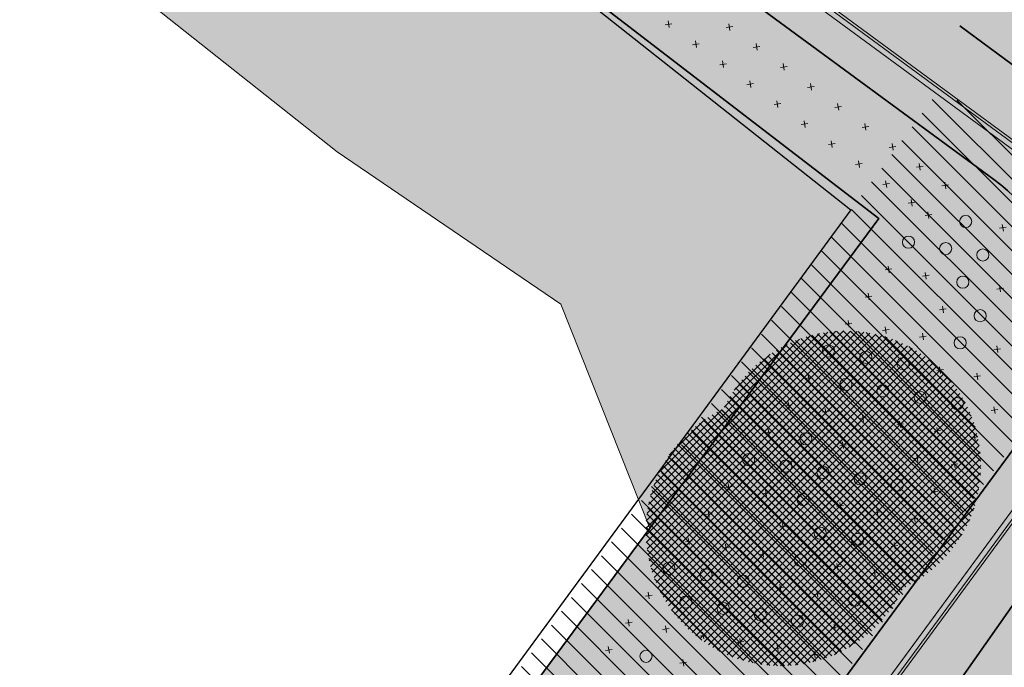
# Model space of a CAD drawing. Header units: metres. Extents: x 134347 to 136271, y 456733 to 459014.
# Tile 130 of 256: x 135747 to 135784, y 457971 to 457995. Entities that reach past the tile are written whole.
import ezdxf
from ezdxf.enums import TextEntityAlignment as Align

# ---------------------------------------------------------------- set-up
doc = ezdxf.new("R2010")
doc.units = ezdxf.units.M
doc.linetypes.add('RI-HWA', pattern=[7.4, 5, -2.4])
for name, color, linetype, lineweight, true_color in [('B-WE-GR-BOOM_2_RWZI-V', 7, 'Continuous', 0, 0x509650), ('B-WE-GR-BOS_GEM-V', 7, 'Continuous', 0, 0x50916c), ('B-WE-GR-BOS_RWZI-V', 7, 'Continuous', 0, 0x50916c), ('N-WE-GR-BEPLANTING_CULTUUR_BOSPLANTSOEN-A', 7, 'Continuous', 18, 0x04c805), ('N-WE-GR-BOOM_BOSPLANTSOEN-S', 7, 'Continuous', 15, 0xc86400), ('N-WE-GR-BOOM_GEVEERDE SPIL-S', 7, 'Continuous', 15, 0xc83200), ('N-WE-GR-GRAS-V', 7, 'Continuous', 0, 0x8bec5b), ('N-WE-GR-STRUWEEL-V', 7, 'Continuous', 0, 0x50916c), ('N-WE-VH-KANTOPSLUITING_DETAIL_100-V', 7, 'Continuous', 0, 0x646464), ('N-WE-VH-VERHARDING_ASFALT-V', 7, 'Continuous', 0, 0xc9c9c9)]:
    doc.layers.add(name, color=color, linetype=linetype, lineweight=lineweight, true_color=true_color)
for name, color, linetype, lineweight in [('B-WE-GR-BOS_GEM-G', 130, 'Continuous', 0), ('N-WE-GR-GRAS-O', 60, 'Continuous', 0), ('N-WE-GR-STRUWEEL-G', 90, 'Continuous', 35), ('N-WE-GR-STRUWEEL-O', 90, 'Continuous', 18), ('N-WE-IE-TERREINAFSCHEIDING_KUNSTMATIG_HEKWERK-G', 20, 'IE-TERREINAFSCHEIDING-KUNSTMATIG', 13), ('N-WE-RI-HWA_TRANSPORTLEIDING-G', 150, 'RI-HWA', 35), ('N-WE-VH-KANTOPSLUITING-G', 150, 'Continuous', 5), ('N-WE-VH-VERHARDING_ASFALT-G', 7, 'Continuous', 13), ('N-WE-VH-VERHARDING_ASFALT_DEKLAAG-G', 7, 'Continuous', 13)]:
    doc.layers.add(name, color=color, linetype=linetype, lineweight=lineweight)
doc.layers.add('PERCELEN', color=30, linetype='Continuous')
doc.styles.add('NLCS-ISO', font='NLCS-ISO.ttf')
doc.linetypes.add('IE-TERREINAFSCHEIDING-KUNSTMATIG', pattern='A,4,[82,NLCS.SHX,S=0.75,R=90,X=0,Y=0],4,-2', length=10)
pattern_1 = [(45, (135862.8941817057, 458151.4031508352), (-0.1325825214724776, 0.1325825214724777), []), (135, (135862.8941817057, 458151.4031508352), (-0.1325825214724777, -0.1325825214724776), [])]

# ---------------------------------------------------------------- blocks, each defined once
blk = doc.blocks.new('SGR-BEPLANTING_BOSPLANTSOEN_SOORT')
at = {"flags": 128}
for points in [[(-0.1767766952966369, -0.1767766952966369), (0.1767766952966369, 0.1767766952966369)], [(-0.1767766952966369, 0.1767766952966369), (0.1767766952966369, -0.1767766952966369)]]:
    blk.add_lwpolyline(points, dxfattribs=at)
blk = doc.blocks.new('SGR-HEESTER_SOORT HOOGTE_SO')
blk.add_circle((0, 0), 1.5)
at = {"ltscale": 0.1, "style": 'NLCS-ISO'}
for tag, height, p in [('SOORT', 0.9, (0, 0.352027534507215)), ('HOOGTE', 0.4, (0, -0.5493155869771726))]:
    blk.add_attdef(tag, text='', height=height, dxfattribs=at).set_placement(p, align=Align.MIDDLE_CENTER)
blk = doc.blocks.new('KK_2DXF14_ACAD_1_FMEBLOC10')
at = {"layer": 'PERCELEN', "color": 7}
blk.add_lwpolyline([(-156.8065000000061, -46.57299999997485), (-123.507500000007, -2.570999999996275), (-108.6425000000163, 17.32300000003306), (-108.6774999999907, 17.34899999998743), (-108.3875000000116, 17.73399999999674), (-105.6655000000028, 21.56700000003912), (-66.93050000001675, -9.072999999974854), (-125.6275000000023, -89.07299999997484), (-125.9095000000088, -89.45299999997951), (-113.9335000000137, -98.07199999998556), (-112.9825000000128, -98.75699999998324), (-118.132500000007, -105.7989999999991)], dxfattribs=at)

msp = doc.modelspace()

# ---------------------------------------------------------------- hatches: boundary and pattern name
at = {"layer": 'B-WE-GR-BOOM_2_RWZI-V'}
h = msp.add_hatch(dxfattribs=at)
h.set_pattern_fill('ANSI37', color=256, scale=1.5)
h.set_pattern_definition(pattern_1)
edge = h.paths.add_edge_path()
edge.add_arc((135777.736634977, 457978.9555681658), 5, 0, 360)
h = msp.add_hatch(dxfattribs=at)
h.set_pattern_fill('ANSI37', color=256, scale=1.5)
h.set_pattern_definition(pattern_1)
edge = h.paths.add_edge_path()
edge.add_arc((135775.3265477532, 457976.545480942), 5, 0, 360)
at = {"layer": 'B-WE-GR-BOS_GEM-V'}
h = msp.add_hatch(color=256, dxfattribs=at)
h.dxf.hatch_style = 1
h.paths.add_polyline_path([(135757.027, 458004.989), (135738.483, 458019.314), (135718.9910071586, 457993.1494628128), (135727.6031788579, 457998.0428210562), (135733.3514549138, 458003.7910971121), (135738.4907051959, 458006.7582446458), (135758.8884506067, 457990.5983554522), (135767.1770685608, 457984.9441596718), (135770.4800605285, 457976.6489046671), (135778.958, 457988.119)])
at = {"layer": 'B-WE-GR-BOS_RWZI-V'}
h = msp.add_hatch(color=256, dxfattribs=at)
h.dxf.hatch_style = 1
h.paths.add_polyline_path([(135778.958, 457988.119), (135781.1491601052, 457991.101366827), (135717.9341832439, 458037.5424896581), (135715.0692476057, 458038.4065982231), (135714.7598585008, 458037.9855192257), (135738.483, 458019.314), (135757.0269999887, 458004.9890000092)])
at = {"layer": 'N-WE-GR-BEPLANTING_CULTUUR_BOSPLANTSOEN-A'}
h = msp.add_hatch(dxfattribs=at)
h.set_pattern_fill('ANSI31', color=256, scale=5, angle=90, style=0)
h.set_pattern_definition([(135, (0, 0), (-0.4419417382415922, -0.4419417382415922), [])])
h.paths.add_polyline_path([(135788.9510047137, 457986.5882723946), (135781.2701003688, 457992.9916862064), (135777.9250000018, 457988.439000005), (135713.4938884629, 457899.0984158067), (135775.1932806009, 457855.8171376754), (135781.0907335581, 457863.7724213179), (135727.6809743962, 457903.1153240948)])
at = {"layer": 'N-WE-GR-GRAS-V'}
h = msp.add_hatch(color=256, dxfattribs=at)
h.dxf.hatch_style = 1
edge = h.paths.add_edge_path()
edge.add_line((135733.6305305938, 457908.8988243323), (135785.6618081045, 457979.7134795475))
edge.add_arc((135779.3761076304, 457984.3319175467), 7.800000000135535, 323.6932987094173, 413.6932987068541)
edge.add_line((135783.9945456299, 457990.6176180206), (135715.625235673, 458040.8521814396))
edge.add_arc((135711.0067976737, 458034.5664809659), 7.79999999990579, 53.69329870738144, 143.6932987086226)
edge.add_line((135704.7210971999, 458039.1849189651), (135681.6432232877, 458007.775900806))
edge.add_line((135681.6432232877, 458007.775900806), (135680.0315052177, 458008.9601156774))
edge.add_line((135680.0315052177, 458008.9601156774), (135670.6762077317, 457996.2275429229))
edge.add_line((135670.6762077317, 457996.2275429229), (135675.3501901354, 457992.7933197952))
edge.add_line((135675.3501901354, 457992.7933197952), (135711.0399524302, 458041.3671354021))
edge.add_line((135711.0399524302, 458041.3671354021), (135715.0692476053, 458038.4065982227))
edge.add_line((135715.0692476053, 458038.4065982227), (135717.9341832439, 458037.5424896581))
edge.add_line((135717.9341832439, 458037.5424896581), (135783.2248059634, 457989.5700012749))
edge.add_arc((135779.3761076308, 457984.3319175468), 6.499999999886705, -36.30670129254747, 53.69329870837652, ccw=False)
edge.add_line((135784.6141913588, 457980.4832192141), (135732.529052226, 457909.7075665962))
edge.add_line((135732.529052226, 457909.7075665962), (135733.6305305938, 457908.8988243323))
at = {"layer": 'N-WE-GR-STRUWEEL-V'}
h = msp.add_hatch(color=256, dxfattribs=at)
h.dxf.hatch_style = 1
edge = h.paths.add_edge_path()
edge.add_line((135775.2810496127, 457855.8855141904), (135781.090733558, 457863.7724213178))
edge.add_line((135781.090733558, 457863.7724213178), (135727.6809743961, 457903.1153240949))
edge.add_line((135727.6809743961, 457903.1153240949), (135728.7318703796, 457904.5623842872))
edge.add_line((135728.7318703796, 457904.5623842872), (135725.0196085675, 457907.2982023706))
edge.add_line((135725.0196085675, 457907.2982023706), (135726.8413130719, 457909.7696348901))
edge.add_line((135726.8413130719, 457909.7696348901), (135730.5606592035, 457907.0285958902))
edge.add_line((135730.5606592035, 457907.0285958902), (135784.6141913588, 457980.4832192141))
edge.add_arc((135779.3761076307, 457984.3319175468), 6.499999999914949, 323.6932987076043, 413.6932987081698)
edge.add_line((135783.2248059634, 457989.5700012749), (135717.9341832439, 458037.5424896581))
edge.add_line((135717.9341832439, 458037.5424896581), (135715.0692476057, 458038.4065982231))
edge.add_line((135715.0692476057, 458038.4065982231), (135714.7598585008, 458037.9855192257))
edge.add_line((135714.7598585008, 458037.9855192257), (135738.483, 458019.314))
edge.add_line((135738.483, 458019.314), (135757.0269999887, 458004.9890000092))
edge.add_line((135757.0269999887, 458004.9890000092), (135778.958, 457988.119))
edge.add_line((135778.958, 457988.119), (135761.7819999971, 457964.8809999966))
edge.add_line((135761.7819999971, 457964.8809999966), (135747.202, 457945.037))
edge.add_line((135747.202, 457945.037), (135719.6808089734, 457907.5301657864))
edge.add_line((135719.6808089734, 457907.5301657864), (135713.4938884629, 457899.0984158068))
edge.add_line((135713.4938884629, 457899.0984158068), (135725.8229999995, 457892.0830000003))
edge.add_line((135725.8229999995, 457892.0830000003), (135775.2810496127, 457855.8855141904))
h = msp.add_hatch(color=256, dxfattribs=at)
h.dxf.hatch_style = 1
edge = h.paths.add_edge_path()
edge.add_line((135775.2810496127, 457855.8855141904), (135781.0907335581, 457863.7724213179))
edge.add_line((135781.0907335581, 457863.7724213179), (135727.6809743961, 457903.1153240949))
edge.add_line((135727.6809743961, 457903.1153240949), (135728.7318703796, 457904.5623842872))
edge.add_line((135728.7318703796, 457904.5623842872), (135725.0196085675, 457907.2982023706))
edge.add_line((135725.0196085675, 457907.2982023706), (135726.8413130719, 457909.7696348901))
edge.add_line((135726.8413130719, 457909.7696348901), (135730.5606592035, 457907.0285958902))
edge.add_line((135730.5606592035, 457907.0285958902), (135784.6141913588, 457980.4832192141))
edge.add_arc((135779.3761076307, 457984.3319175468), 6.499999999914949, 323.6932987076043, 413.6932987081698)
edge.add_line((135783.2248059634, 457989.5700012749), (135717.9341832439, 458037.5424896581))
edge.add_line((135717.9341832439, 458037.5424896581), (135715.0692476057, 458038.4065982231))
edge.add_line((135715.0692476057, 458038.4065982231), (135714.7598585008, 458037.9855192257))
edge.add_line((135714.7598585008, 458037.9855192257), (135738.483, 458019.314))
edge.add_line((135738.483, 458019.314), (135757.0269999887, 458004.9890000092))
edge.add_line((135757.0269999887, 458004.9890000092), (135778.958, 457988.119))
edge.add_line((135778.958, 457988.119), (135761.7819999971, 457964.8809999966))
edge.add_line((135761.7819999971, 457964.8809999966), (135747.202, 457945.037))
edge.add_line((135747.202, 457945.037), (135719.6808089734, 457907.5301657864))
edge.add_line((135719.6808089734, 457907.5301657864), (135713.4938884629, 457899.0984158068))
edge.add_line((135713.4938884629, 457899.0984158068), (135725.8229999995, 457892.0830000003))
edge.add_line((135725.8229999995, 457892.0830000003), (135775.2810496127, 457855.8855141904))
at = {"layer": 'N-WE-VH-KANTOPSLUITING_DETAIL_100-V'}
h = msp.add_hatch(color=256, dxfattribs=at)
h.dxf.hatch_style = 1
edge = h.paths.add_edge_path()
edge.add_line((135840.1993052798, 458206.8515106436), (135840.0362659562, 458206.9714525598))
edge.add_arc((135835.2994064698, 458200.5245802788), 8.000000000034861, 53.69329870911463, 134.541528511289)
edge.add_line((135829.6879980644, 458206.2265181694), (135826.433796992, 458203.0239839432))
edge.add_arc((135896.5764020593, 458131.7497603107), 100.0000000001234, 134.5415285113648, 143.693298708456)
edge.add_line((135815.9904985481, 458190.9605038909), (135762.1752556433, 458117.7178842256))
edge.add_arc((135768.8287273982, 458112.9302534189), 8.196956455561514, 144.2623864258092, 232.319325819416)
edge.add_line((135763.8182547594, 458106.4429381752), (135828.4473932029, 458058.9611692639))
edge.add_arc((135819.6847654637, 458047.0340424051), 14.79999999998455, -36.30670129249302, 53.69599999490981, ccw=False)
edge.add_line((135831.6114791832, 458038.2708523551), (135810.0609739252, 458008.9405850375))
edge.add_arc((135814.8961281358, 458005.3879404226), 6.000000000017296, 143.6932987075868, 233.6934598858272)
edge.add_line((135811.3434971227, 458000.5527762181), (135853.0134862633, 457969.9358024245))
edge.add_line((135853.0134862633, 457969.9358024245), (135782.1528115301, 457873.4943265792))
edge.add_line((135782.1528115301, 457873.4943265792), (135733.9097431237, 457908.9410713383))
edge.add_line((135733.9097431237, 457908.9410713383), (135785.8229799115, 457979.5950580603))
edge.add_arc((135779.3761076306, 457984.3319175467), 7.99999999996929, 323.6932987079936, 413.693298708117)
edge.add_line((135784.1129671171, 457990.7787898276), (135715.7436571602, 458041.0133532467))
edge.add_arc((135711.0067976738, 458034.5664809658), 7.999999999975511, 53.693298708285, 143.6932987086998)
edge.add_line((135704.5599253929, 458039.3033404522), (135681.6004729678, 458008.0554941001))
edge.add_line((135681.6004729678, 458008.0554941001), (135679.9887548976, 458009.2397089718))
edge.add_line((135679.9887548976, 458009.2397089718), (135670.5150359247, 457996.3459644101))
edge.add_line((135670.5150359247, 457996.3459644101), (135670.6762077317, 457996.2275429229))
edge.add_line((135670.6762077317, 457996.2275429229), (135680.0315052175, 458008.9601156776))
edge.add_line((135680.0315052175, 458008.9601156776), (135681.6432232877, 458007.775900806))
edge.add_line((135681.6432232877, 458007.775900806), (135704.7210971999, 458039.184918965))
edge.add_arc((135711.0067976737, 458034.5664809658), 7.799999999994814, 53.69329870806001, 143.6932987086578, ccw=False)
edge.add_line((135715.625235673, 458040.8521814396), (135783.9945456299, 457990.6176180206))
edge.add_arc((135779.3761076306, 457984.3319175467), 7.800000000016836, -36.30670129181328, 53.693298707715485, ccw=False)
edge.add_line((135785.6618081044, 457979.7134795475), (135733.6301498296, 457908.8983210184))
edge.add_line((135733.6301498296, 457908.8983210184), (135782.1955618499, 457873.214733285))
edge.add_line((135782.1955618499, 457873.214733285), (135853.2930795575, 457969.9785527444))
edge.add_line((135853.2930795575, 457969.9785527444), (135811.4619178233, 458000.7139479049))
edge.add_arc((135814.8961278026, 458005.3879399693), 5.799999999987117, 143.6932987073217, 233.6934598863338, ccw=False)
edge.add_line((135810.2221453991, 458008.822163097), (135831.7726457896, 458038.1524237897))
edge.add_arc((135819.6847602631, 458047.0340353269), 14.99999999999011, 323.6932987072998, 413.6959937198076)
edge.add_line((135828.5658032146, 458059.122338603), (135763.9366762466, 458106.6041099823))
edge.add_arc((135768.8288181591, 458112.9302311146), 7.99705327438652, 144.2768687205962, 232.2843548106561, ccw=False)
edge.add_line((135762.3364274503, 458117.5994627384), (135816.1421925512, 458190.8291830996))
edge.add_arc((135896.7280960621, 458131.6184395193), 99.99999999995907, 134.5415285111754, 143.6932987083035, ccw=False)
edge.add_line((135826.5854909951, 458202.8926631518), (135829.706861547, 458205.9644758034))
edge.add_arc((135835.3182699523, 458200.2625379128), 8.00000000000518, 53.693298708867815, 134.5415285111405, ccw=False)
edge.add_line((135840.0551294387, 458206.7094101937), (135840.0808837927, 458206.6903388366))
edge.add_line((135840.0808837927, 458206.6903388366), (135840.1993052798, 458206.8515106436))
at = {"layer": 'N-WE-VH-VERHARDING_ASFALT-V'}
h = msp.add_hatch(color=256, dxfattribs=at)
h.dxf.hatch_style = 1
h.paths.add_polyline_path([(135762.1752556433, 458117.7178842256), (135815.9904985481, 458190.9605038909, -0.03995336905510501), (135826.4337969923, 458203.0239839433), (135829.6879980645, 458206.2265181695, -0.3681673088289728), (135840.0362659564, 458206.9714525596), (135864.0202040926, 458189.3491793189, 0.001396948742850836), (135864.0427650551, 458189.332699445), (135873.3164650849, 458182.5982889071), (135892.4160199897, 458168.7027570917), (135893.508086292, 458167.9042132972), (135910.6412978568, 458154.8397242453, -0.4088325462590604), (135911.6406232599, 458147.9056735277), (135878.700642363, 458103.016976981, 0.411993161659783), (135882.5525148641, 458074.0614558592), (135895.2371289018, 458064.5386543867), (135914.0898275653, 458050.762069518, 0.315980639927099), (135938.2210314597, 458052.5407617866), (135961.0133863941, 458083.0825303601, -0.3325098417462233), (135985.3085335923, 458085.926610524), (135992.0346175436, 458079.8715783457), (136004.0720924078, 458069.029627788), (136017.2439537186, 458057.1491896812), (136018.4519978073, 458055.6177999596), (136019.5612767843, 458053.9102783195), (136037.5940523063, 458015.8623018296), (136049.8452414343, 457989.493622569), (136056.1869365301, 457976.2340711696, 0.008736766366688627), (136058.7204688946, 457971.202767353, 0.00873676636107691), (136061.4282434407, 457966.2630546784, 0.007691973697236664), (136063.9538314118, 457961.9946503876, 0.007691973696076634), (136066.6095305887, 457957.8059594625), (136069.3103648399, 457953.434558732, -0.09617697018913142), (136069.91452723, 457951.76739541, -0.09617697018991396), (136069.850953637, 457949.9952768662, -0.1199873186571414), (136068.8610956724, 457948.0293825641, -0.1199873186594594), (136067.0782959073, 457946.7385749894, -0.08637049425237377), (136065.311833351, 457946.1782937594, -0.04310500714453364), (136064.3828910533, 457946.1330464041), (136067.3994044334, 457940.8599127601, -0.04027788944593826), (136068.0832921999, 457941.3310754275, -0.08068667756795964), (136069.6317306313, 457941.9169772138, -0.06415310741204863), (136071.4740732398, 457942.4679701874, -0.0641531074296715), (136073.3959108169, 457942.5339995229, -0.07215516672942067), (136075.4955717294, 457942.0249652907, -0.0721551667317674), (136077.3640404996, 457940.940291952), (136091.4877896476, 457924.6471198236), (136099.8126829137, 457914.9882173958, -0.0330536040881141), (136101.6315012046, 457912.5822717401, -0.03305360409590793), (136103.1173971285, 457909.9576217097, -0.02883940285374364), (136104.1215374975, 457907.5244599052, -0.02883940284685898), (136104.839023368, 457904.9919140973), (136105.6098808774, 457902.1009399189, -0.02105754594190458), (136106.1611562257, 457899.6979648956, -0.02105754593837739), (136106.508343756, 457897.2571342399, -0.02327270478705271), (136106.6517155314, 457894.536428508, -0.02327270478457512), (136106.5416051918, 457891.8141737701), (136106.1055794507, 457885.8365867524, -0.01649045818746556), (136105.9514236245, 457884.2465012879, -0.01649045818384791), (136105.6928035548, 457882.6700332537, -0.01586578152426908), (136105.3464184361, 457881.1725168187, -0.01586578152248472), (136104.9057651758, 457879.6999806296), (136096.9134933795, 457853.6632950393), (136094.8359613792, 457847.3145177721), (136093.3651288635, 457842.6905514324), (136092.2087475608, 457836.9790036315), (136091.9186950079, 457831.0216113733), (136092.9285598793, 457823.559452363), (136100.9491080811, 457827.8040574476, -0.03672682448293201), (136099.5028953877, 457829.9326735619, -0.06396263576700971), (136098.8550844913, 457831.4838655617, -0.02466603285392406), (136098.2852722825, 457834.0496919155, -0.02215622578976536), (136097.9207878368, 457836.9526239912, -0.05645532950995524), (136097.9827621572, 457838.8770812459, -0.03668490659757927), (136098.6233688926, 457841.7645655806), (136101.8557475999, 457851.976886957), (136106.871745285, 457868.4725934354), (136113.6595372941, 457890.3706684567, 0.06843015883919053), (136114.9706688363, 457895.7808700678, 0.0684301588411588), (136114.7728986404, 457901.3441635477, 0.06472827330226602), (136113.2086916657, 457906.3748338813, 0.06472827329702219), (136110.410228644, 457910.8383517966), (136100.6670846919, 457922.1833636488), (136084.466894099, 457941.0547679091, -0.005196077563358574), (136080.4868850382, 457946.3994735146, -0.01124231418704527), (136078.7293838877, 457948.929120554, -0.0009044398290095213), (136072.4186103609, 457958.5005577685, -0.00661760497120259), (136071.5758459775, 457959.8215867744, -0.008434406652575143), (136070.9617733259, 457960.851234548, -0.0007479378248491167), (136064.2518094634, 457972.5868272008, -0.01296094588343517), (136061.7114129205, 457977.326944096, -0.006995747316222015), (136057.3595238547, 457986.2886444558), (136042.4074099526, 458018.5957257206), (136024.4349132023, 458056.434782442), (136022.5749499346, 458059.4043037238), (136018.5042756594, 458063.6548768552), (136007.5963353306, 458073.3473332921), (135995.7700657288, 458084.0355654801), (135982.7073878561, 458096.5281497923), (135968.5913167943, 458110.0643297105), (135957.6142839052, 458120.5756947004), (135943.2664316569, 458134.3335926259), (135929.482182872, 458146.3398993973), (135918.5344163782, 458155.2912923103), (135916.9988866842, 458156.3231960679), (135910.3002786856, 458161.7746101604), (135896.9598326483, 458171.7179094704), (135866.9919987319, 458193.3702030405), (135845.9549140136, 458208.8272665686), (135845.8660978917, 458208.7063877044, -0.4608210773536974), (135844.9562446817, 458221.0643209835), (135870.5943383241, 458246.4604175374, -0.07145450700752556), (135874.0789069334, 458249.0089639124), (135874.4969126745, 458249.2001164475), (135875.3701983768, 458249.5948400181, -0.02384705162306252), (135876.7140427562, 458250.130818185), (135869.399510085, 458257.4426958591, -0.0286093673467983), (135868.8572899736, 458256.1635990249), (135868.21597163, 458254.8631341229, -0.08202306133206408), (135865.9094981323, 458251.6448002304), (135838.6481063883, 458224.6403443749, -0.3689835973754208), (135825.5056507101, 458223.66601579), (135820.1907724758, 458227.561501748), (135820.2787961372, 458227.6827650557), (135813.4022280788, 458232.7877858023, -0.3676135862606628), (135813.2578711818, 458235.3745509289), (135813.2581707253, 458235.3749586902), (135820.5498466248, 458245.3009403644), (135819.0538958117, 458246.3998740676), (135824.0142436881, 458253.150846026), (135823.093468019, 458253.8279292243), (135826.5274912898, 458258.5011703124), (135824.1089927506, 458260.2783481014), (135808.3877395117, 458238.8796305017, -0.4162113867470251), (135805.5808677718, 458238.4601069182), (135802.5155478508, 458240.7444761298), (135799.58453967, 458236.680110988), (135799.5845455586, 458236.6801066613), (135804.2523198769, 458233.2504477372), (135807.4762065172, 458230.8826310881, -0.4138927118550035), (135807.690568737, 458229.4855420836, -0.4138927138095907), (135806.2932457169, 458229.2727106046), (135803.0699388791, 458231.6411789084), (135794.0082349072, 458219.309020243), (135797.6318396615, 458216.646415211, -0.4142037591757), (135797.8455642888, 458215.2484685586), (135797.8458830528, 458215.2489023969), (135802.2813204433, 458211.991656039, -0.4137717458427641), (135803.6792869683, 458212.2054075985), (135806.9030184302, 458209.836760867), (135815.962262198, 458222.1664041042), (135812.7392946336, 458224.5344895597, -0.4141173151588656), (135812.52486195, 458225.9315290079, -0.4145425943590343), (135813.9230006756, 458226.1455618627), (135823.9625520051, 458218.7672708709, -0.2386638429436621), (135826.4099073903, 458213.9321166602, -0.2009928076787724), (135824.6184636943, 458209.6556632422), (135821.8829768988, 458206.9636076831, 0.03995336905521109), (135811.4396784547, 458194.9001276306), (135783.0934981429, 458156.3209372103, -0.414213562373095), (135771.9097663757, 458154.6109244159), (135751.655335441, 458169.4929306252, 0.1047999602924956), (135744.1751576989, 458172.8768360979), (135738.5183526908, 458174.1180480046, -0.2119275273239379), (135722.1740572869, 458186.1270699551), (135719.2992033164, 458191.1545210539, 0.1047999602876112), (135713.834699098, 458197.2817609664), (135682.0564839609, 458220.6309035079, 0.4142135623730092), (135661.5063768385, 458217.488754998), (135643.5655215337, 458193.0712262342), (135622.2496538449, 458164.0603009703), (135605.0193274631, 458140.6098030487, 0.4142135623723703), (135608.161475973, 458120.0596959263), (135647.7008481, 458091.007744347, -0.2386626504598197), (135650.1481816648, 458086.172606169, -0.1597481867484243), (135648.983451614, 458082.6201190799), (135626.2787185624, 458051.7168362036), (135631.113866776, 458048.1641834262), (135653.818378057, 458079.0671644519, -0.4142216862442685), (135662.2062692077, 458080.3498487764), (135698.0147583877, 458054.0397168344, -0.4142135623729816), (135699.7247711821, 458042.8559850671), (135698.410479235, 458041.0668715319, -0.4142135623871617), (135696.3135295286, 458040.7462441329), (135689.4624492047, 458045.7800967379), (135685.9478236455, 458040.9170079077), (135692.7607129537, 458035.9112162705, -0.4142135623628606), (135693.0813403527, 458033.814266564), (135687.2752257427, 458025.9121365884), (135683.1304736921, 458020.2711233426), (135675.8447720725, 458010.3552734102, -0.4142135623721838), (135673.7478223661, 458010.0346460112), (135663.4404952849, 458017.6270340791), (135661.0706521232, 458014.4046451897), (135674.2098728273, 458004.7524110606), (135658.0325500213, 457982.735049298), (135659.4280730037, 457981.2565926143), (135679.9887548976, 458009.2397089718), (135681.6004729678, 458008.0554941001), (135704.5599253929, 458039.3033404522, -0.414213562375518), (135715.7436571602, 458041.0133532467), (135784.1129671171, 457990.7787898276, -0.414213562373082), (135785.8229799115, 457979.5950580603), (135733.9097431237, 457908.9410713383), (135782.1528115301, 457873.4943265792), (135853.0134862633, 457969.9358024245), (135811.3378852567, 458000.5570800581, -0.4138860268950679), (135810.0609739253, 458008.9405850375), (135831.6114791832, 458038.2708523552, 0.4142273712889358), (135828.4473932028, 458058.9611692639), (135763.8182547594, 458106.4429381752, -0.4043149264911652)])
h.paths.add_polyline_path([(135661.3852132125, 458161.3644750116), (135651.606949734, 458168.5490845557, -0.4142135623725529), (135648.4006757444, 458189.5185816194), (135662.6112542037, 458208.859198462, -0.4142135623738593), (135683.5807512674, 458212.0654724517), (135709.2231954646, 458193.2246067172, -0.1047999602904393), (135714.7428966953, 458187.0354754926), (135716.9655023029, 458183.1486551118, 0.2119275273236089), (135737.2324286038, 458168.2574678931), (135741.6058147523, 458167.2978627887, -0.1047999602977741), (135749.161549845, 458163.8797764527), (135768.3571217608, 458149.7757702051, -0.4142135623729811), (135770.0671345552, 458138.5920384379), (135747.5670519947, 458107.9693951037, -0.4142135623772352), (135736.3833202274, 458106.2593823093), (135699.2058495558, 458133.5756446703, 0.1047999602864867), (135691.7256718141, 458136.9595501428), (135686.0688668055, 458138.2007620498, -0.2119275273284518), (135669.7245714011, 458150.2097840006), (135666.849717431, 458155.237235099, 0.1047999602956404)], flags=16)
h.paths.add_polyline_path([(135748.8107237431, 457919.0880303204), (135801.3160679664, 457990.5478760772, -0.4142135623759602), (135812.4997997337, 457992.2578888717), (135838.1788151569, 457973.390152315, -0.4142135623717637), (135839.8888279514, 457962.2064205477), (135787.3834837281, 457890.7465747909, -0.4142135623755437), (135776.1997519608, 457889.0365619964), (135750.5207365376, 457907.9042985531, -0.4142135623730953)], flags=16)
h.paths.add_polyline_path([(135787.2216490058, 458065.6723571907), (135779.9657299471, 458071.0031757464), (135776.4133027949, 458066.1678389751), (135785.0045017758, 458059.8560524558, 0.1989123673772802), (135792.4371142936, 458058.0298775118), (135810.8092940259, 458060.839903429, -0.1989123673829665), (135818.2419065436, 458059.0137284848), (135819.8972867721, 458057.7975528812, -0.4142135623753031), (135823.1045493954, 458036.8282070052), (135794.5690155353, 457997.9874685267, -0.4142273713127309), (135786.1810492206, 457996.7047309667), (135719.2963017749, 458045.8485074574, -0.4142135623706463), (135717.5862889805, 458057.0322392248), (135740.2001310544, 458087.8097094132, -0.4142001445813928), (135745.7918492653, 458088.6648243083), (135755.7100668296, 458081.3781030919), (135759.2625059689, 458086.2134561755), (135752.5685246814, 458091.1314425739, -0.4142267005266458), (135750.8582226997, 458102.3153868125), (135751.4501923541, 458103.1210583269, -0.4141997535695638), (135757.0419062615, 458103.9761763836), (135798.1421424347, 458073.7806372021, -0.4142135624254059), (135798.9974124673, 458068.1888116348), (135798.4053149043, 458067.3828864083, -0.4142142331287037)], flags=16)
h.paths.add_polyline_path([(135734.5406884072, 458090.2404963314), (135712.7511347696, 458060.5848838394, -0.4142135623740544), (135701.5674030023, 458058.8748710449), (135616.7910325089, 458121.1645732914, -0.4142135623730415), (135613.5847585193, 458142.1340703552), (135627.0848080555, 458160.5076563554, -0.4142135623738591), (135648.0543051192, 458163.713930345), (135656.7737095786, 458157.3073207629, -0.1047999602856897), (135662.2934108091, 458151.1181895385), (135664.5160164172, 458147.231369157, 0.2119275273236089), (135684.7829427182, 458132.3401819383), (135689.1563288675, 458131.3805768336, -0.1047999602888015), (135696.71206396, 458127.9624904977), (135732.8306756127, 458101.4242280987, -0.414213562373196)], flags=16)
h.paths.add_polyline_path([(135956.8248494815, 458114.1546358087), (135961.821765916, 458105.9752948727), (135962.2935868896, 458097.11491644), (135958.755650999, 458088.8191891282), (135949.0359414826, 458075.8522106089), (135943.0719303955, 458067.7870490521), (135938.618542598, 458061.8909690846, -0.3606464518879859), (135919.6825217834, 458059.0606652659), (135901.1892898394, 458072.5745702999), (135888.7048176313, 458081.9471180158, -0.3227299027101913), (135883.6549130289, 458100.89700824), (135896.303444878, 458118.2597667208), (135908.1792384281, 458134.3321649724, -0.08545283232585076), (135914.7274394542, 458138.1471889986, -0.08548669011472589), (135922.1758339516, 458139.550151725, -0.08556184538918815), (135928.4467975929, 458138.5673999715, -0.08574773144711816), (135934.0266952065, 458135.5416847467, -0.04278610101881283)], flags=16)

# ---------------------------------------------------------------- linework, layer by layer
at = {"layer": 'B-WE-GR-BOS_GEM-G', "flags": 128}
msp.add_lwpolyline([(135757.027, 458004.989), (135738.483, 458019.314), (135718.9910071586, 457993.1494628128), (135727.6031788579, 457998.0428210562), (135733.3514549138, 458003.7910971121), (135738.4907051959, 458006.7582446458), (135758.8884506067, 457990.5983554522), (135767.1770685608, 457984.9441596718), (135770.4800605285, 457976.6489046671), (135778.958, 457988.119)], close=True, dxfattribs=at)
at = {"layer": 'N-WE-GR-GRAS-O', "flags": 128}
msp.add_lwpolyline([(135733.6305305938, 457908.8988243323), (135785.6618081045, 457979.7134795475, 0.4142135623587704), (135783.9945456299, 457990.6176180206), (135715.625235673, 458040.8521814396, 0.4142135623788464), (135704.7210971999, 458039.1849189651), (135681.6432232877, 458007.775900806), (135680.0315052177, 458008.9601156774), (135670.6762077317, 457996.2275429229), (135675.3501901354, 457992.7933197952), (135711.0399524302, 458041.3671354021), (135715.0692476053, 458038.4065982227), (135717.9341832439, 458037.5424896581), (135783.2248059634, 457989.5700012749, -0.4142135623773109), (135784.6141913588, 457980.4832192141), (135732.529052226, 457909.7075665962)], format="xyb", close=True, dxfattribs=at)
at = {"layer": 'N-WE-GR-STRUWEEL-G', "flags": 128}
msp.add_lwpolyline([(135781.0907335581, 457863.7724213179), (135727.6809743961, 457903.1153240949), (135728.7318703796, 457904.5623842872), (135725.0196085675, 457907.2982023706), (135726.8413130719, 457909.7696348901), (135730.5606592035, 457907.0285958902), (135784.6141913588, 457980.4832192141, 0.4142135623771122), (135783.2248059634, 457989.5700012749), (135717.9341832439, 458037.5424896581), (135715.0692476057, 458038.4065982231), (135714.7598585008, 458037.9855192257), (135738.483, 458019.314), (135757.0269999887, 458004.9890000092), (135778.958, 457988.119), (135761.7819999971, 457964.8809999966), (135747.202, 457945.037), (135719.6808089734, 457907.5301657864), (135713.4938884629, 457899.0984158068), (135725.8229999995, 457892.0830000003), (135775.2810496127, 457855.8855141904)], format="xyb", close=True, dxfattribs=at)
at = {"layer": 'N-WE-GR-STRUWEEL-O', "flags": 128}
msp.add_lwpolyline([(135772.9673908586, 457869.7562693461), (135727.6809743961, 457903.1153240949), (135730.5606592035, 457907.0285958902), (135784.6141913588, 457980.4832192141, 0.4142135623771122), (135783.2248059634, 457989.5700012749), (135714.8554960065, 458039.804564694, 0.4142135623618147), (135705.7687139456, 458038.4151792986), (135673.3355425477, 457994.2735883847), (135670.5150359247, 457996.3459644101), (135659.3805653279, 457981.1915611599), (135677.8658649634, 457961.6710871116), (135685.012, 457971.272), (135693.2227456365, 457965.5788314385), (135685.0376600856, 457954.4735631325), (135687.9184925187, 457951.4494227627), (135738.483, 458019.314), (135757.0269999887, 458004.9890000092), (135778.958, 457988.119), (135761.7819999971, 457964.8809999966), (135747.202, 457945.037), (135719.6808089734, 457907.5301657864), (135713.4938884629, 457899.0984158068), (135725.8229999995, 457892.0830000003)], format="xyb", dxfattribs=at)
at = {"layer": 'N-WE-IE-TERREINAFSCHEIDING_KUNSTMATIG_HEKWERK-G', "ltscale": 0.5, "flags": 128}
msp.add_lwpolyline([(135725.429, 457915.364), (135747.202, 457945.037), (135761.782, 457964.881), (135778.958, 457988.119), (135757.027, 458004.989), (135738.483, 458019.314), (135699.324, 457966.75)], dxfattribs=at)
at = {"layer": 'N-WE-RI-HWA_TRANSPORTLEIDING-G', "flags": 128}
for points in [[(135782.203317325, 457879.6719606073), (135847.5897076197, 457968.5306222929), (135812.2234441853, 457995.8693992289), (135793.1378123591, 457986.9696229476), (135708.3925088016, 458049.8272251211), (135614.5544115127, 458122.5476298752)], [(135793.1378123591, 457986.9696229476), (135739.444716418, 457910.2879350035), (135781.7985966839, 457879.121954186)]]:
    msp.add_lwpolyline(points, dxfattribs=at)
at = {"layer": 'N-WE-VH-KANTOPSLUITING-G', "flags": 128}
for points in [[(135763.8182547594, 458106.4429381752), (135828.4473932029, 458058.9611692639, -0.4142273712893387), (135831.6114791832, 458038.2708523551), (135810.0609739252, 458008.9405850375, 0.4142143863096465), (135811.3434971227, 458000.5527762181), (135853.0134862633, 457969.9358024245), (135782.1528115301, 457873.4943265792), (135733.9097431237, 457908.9410713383), (135785.8229799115, 457979.5950580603, 0.414213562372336), (135784.1129671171, 457990.7787898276), (135715.7436571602, 458041.0133532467, 0.4142135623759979), (135704.5599253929, 458039.3033404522), (135681.6004729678, 458008.0554941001)], [(135681.6432232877, 458007.775900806), (135704.7210971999, 458039.184918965, -0.4142135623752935), (135715.625235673, 458040.8521814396), (135783.9945456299, 457990.6176180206, -0.4142135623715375), (135785.6618081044, 457979.7134795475), (135733.6301498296, 457908.8983210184), (135782.1955618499, 457873.214733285), (135853.2930795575, 457969.9785527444), (135811.4619178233, 458000.7139479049, -0.4142143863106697), (135810.2221453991, 458008.822163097), (135831.7726457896, 458038.1524237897, 0.4142273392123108), (135828.5658032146, 458059.122338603), (135763.9366762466, 458106.6041099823, -0.4040642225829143)]]:
    msp.add_lwpolyline(points, format="xyb", dxfattribs=at)
at = {"layer": 'N-WE-VH-VERHARDING_ASFALT-G'}
msp.add_lwpolyline([(135681.6004729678, 458008.0554941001), (135704.5599253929, 458039.3033404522, -0.4142135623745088), (135715.7436571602, 458041.0133532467), (135784.1129671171, 457990.7787898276, -0.414213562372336), (135785.8229799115, 457979.5950580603), (135733.9097431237, 457908.9410713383), (135782.1528115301, 457873.4943265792), (135853.0134862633, 457969.9358024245), (135811.3378852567, 458000.5570800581, -0.4138860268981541), (135810.0609739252, 458008.9405850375), (135831.6114791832, 458038.2708523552, 0.4142273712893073), (135828.4473932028, 458058.9611692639), (135763.8182547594, 458106.4429381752, -0.4043149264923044), (135762.1752556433, 458117.7178842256)], format="xyb", dxfattribs=at)
at = {"layer": 'N-WE-VH-VERHARDING_ASFALT_DEKLAAG-G'}
msp.add_lwpolyline([(135681.5790978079, 458008.1952907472), (135704.4793394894, 458039.3625511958, -0.4142135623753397), (135715.8028679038, 458041.0939391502), (135784.1721778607, 457990.8593757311, -0.4142135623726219), (135785.903565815, 457979.5358473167), (135734.0495397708, 457908.9624464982), (135782.1314363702, 457873.6341232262), (135852.8736896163, 457969.9144272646), (135809.6269472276, 458001.6901059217), (135807.3522729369, 457998.5942710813, -0.1316524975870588), (135804.0797242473, 457995.9730935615), (135797.6738129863, 457993.1619886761, -0.2679491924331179), (135789.6228332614, 457994.0517782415), (135767.604717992, 458010.2296570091, -0.4142135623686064), (135765.8733300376, 458021.5531854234), (135793.4699007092, 458059.1121560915), (135751.6297319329, 458089.8543504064, -0.4142135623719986), (135749.8983439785, 458101.1778788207), (135824.6879107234, 458202.9665821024)], format="xyb", dxfattribs=at)

# ---------------------------------------------------------------- block references
at = {"layer": 'N-WE-GR-BOOM_BOSPLANTSOEN-S'}
for p, xscale, yscale, zscale, rotation in [((135771.1722731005, 457995.3233577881), 0.5, 0.5, 0.5, 53.69329870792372), ((135773.4233930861, 457995.2204801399), 0.5, 0.5, 0.5, 53.69329870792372), ((135772.1795968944, 457994.5832234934), 0.5, 0.5, 0.5, 53.69329870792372), ((135774.43071688, 457994.4803458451), 0.5, 0.5, 0.5, 53.69329870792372), ((135773.1869206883, 457993.8430891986), 0.5, 0.5, 0.5, 53.69329870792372), ((135775.4380406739, 457993.7402115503), 0.5, 0.5, 0.5, 53.69329870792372), ((135774.1942444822, 457993.1029549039), 0.5, 0.5, 0.5, 53.69329870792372), ((135776.4453644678, 457993.0000772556), 0.5, 0.5, 0.5, 53.69329870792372), ((135775.201568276, 457992.3628206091), 0.5, 0.5, 0.5, 53.69329870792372), ((135777.4526882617, 457992.2599429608), 0.5, 0.5, 0.5, 53.69329870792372), ((135776.2088920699, 457991.6226863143), 0.5, 0.5, 0.5, 53.69329870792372), ((135778.4600120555, 457991.5198086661), 0.5, 0.5, 0.5, 53.69329870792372), ((135777.2162158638, 457990.8825520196), 0.5, 0.5, 0.5, 53.69329870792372), ((135779.4673358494, 457990.7796743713), 0.5, 0.5, 0.5, 53.69329870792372), ((135778.2235396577, 457990.1424177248), 0.5, 0.5, 0.5, 53.69329870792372), ((135780.4746596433, 457990.0395400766), 0.5, 0.5, 0.5, 53.69329870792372), ((135779.2308634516, 457989.40228343), 0.5, 0.5, 0.5, 53.69329870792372), ((135781.4172186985, 457989.3476334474), 0.4999999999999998, 0.4999999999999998, 0.4999999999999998, 323.6932987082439), ((135780.1734225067, 457988.7103768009), 0.4999999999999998, 0.4999999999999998, 0.4999999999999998, 323.6932987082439), ((135780.797963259, 457988.2514935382), 0.4999999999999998, 0.4999999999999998, 0.4999999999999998, 323.6932987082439), ((135783.5527451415, 457987.7785487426), 0.4999999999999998, 0.4999999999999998, 0.4999999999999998, 323.6932987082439), ((135779.3176946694, 457986.2368459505), 0.4999999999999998, 0.4999999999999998, 0.4999999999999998, 323.6932987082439), ((135780.6950856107, 457986.0003735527), 0.4999999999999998, 0.4999999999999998, 0.4999999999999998, 323.6932987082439), ((135778.5775603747, 457985.2295221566), 0.4999999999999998, 0.4999999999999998, 0.4999999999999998, 323.6932987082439), ((135783.4498674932, 457985.5274287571), 0.4999999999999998, 0.4999999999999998, 0.4999999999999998, 323.6932987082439), ((135781.3323422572, 457984.756577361), 0.4999999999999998, 0.4999999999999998, 0.4999999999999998, 323.6932987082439), ((135777.8374260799, 457984.2221983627), 0.4999999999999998, 0.4999999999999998, 0.4999999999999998, 323.6932987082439), ((135779.2148170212, 457983.9857259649), 0.4999999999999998, 0.4999999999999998, 0.4999999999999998, 323.6932987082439), ((135780.5922079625, 457983.7492535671), 0.4999999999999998, 0.4999999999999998, 0.4999999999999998, 323.6932987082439), ((135783.346989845, 457983.2763087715), 0.4999999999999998, 0.4999999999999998, 0.4999999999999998, 323.6932987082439), ((135781.229464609, 457982.5054573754), 0.4999999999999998, 0.4999999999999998, 0.4999999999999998, 323.6932987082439), ((135782.6068555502, 457982.2689849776), 0.4999999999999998, 0.4999999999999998, 0.4999999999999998, 323.6932987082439), ((135776.3571574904, 457982.2075507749), 0.4999999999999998, 0.4999999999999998, 0.4999999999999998, 323.6932987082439), ((135775.6170227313, 457981.2002273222), 0.4999999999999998, 0.4999999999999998, 0.4999999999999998, 323.6932987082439), ((135776.9944141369, 457980.9637545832), 0.4999999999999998, 0.4999999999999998, 0.4999999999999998, 323.6932987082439), ((135783.2441121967, 457981.0251887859), 0.4999999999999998, 0.4999999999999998, 0.4999999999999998, 323.6932987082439), ((135778.3718050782, 457980.7272821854), 0.4999999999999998, 0.4999999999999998, 0.4999999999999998, 323.6932987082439), ((135779.7491960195, 457980.4908097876), 0.4999999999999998, 0.4999999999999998, 0.4999999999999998, 323.6932987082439), ((135774.8768884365, 457980.1929035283), 0.4999999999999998, 0.4999999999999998, 0.4999999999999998, 323.6932987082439), ((135781.1265869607, 457980.2543373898), 0.4999999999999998, 0.4999999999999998, 0.4999999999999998, 323.6932987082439), ((135777.631670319, 457979.7199587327), 0.4999999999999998, 0.4999999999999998, 0.4999999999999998, 323.6932987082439), ((135782.503977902, 457980.017864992), 0.4999999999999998, 0.4999999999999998, 0.4999999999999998, 323.6932987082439), ((135780.386452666, 457979.2470135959), 0.4999999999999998, 0.4999999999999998, 0.4999999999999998, 323.6932987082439), ((135781.7638436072, 457979.0105411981), 0.4999999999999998, 0.4999999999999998, 0.4999999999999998, 323.6932987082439), ((135773.396619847, 457978.1782559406), 0.4999999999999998, 0.4999999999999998, 0.4999999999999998, 323.6932987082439), ((135774.7740107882, 457977.9417835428), 0.4999999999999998, 0.4999999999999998, 0.4999999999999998, 323.6932987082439), ((135781.0237093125, 457978.0032174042), 0.4999999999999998, 0.4999999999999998, 0.4999999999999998, 323.6932987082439), ((135772.6564855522, 457977.1709321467), 0.4999999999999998, 0.4999999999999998, 0.4999999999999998, 323.6932987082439), ((135777.5287926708, 457977.4688387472), 0.4999999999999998, 0.4999999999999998, 0.4999999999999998, 323.6932987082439), ((135778.906183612, 457977.2323663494), 0.4999999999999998, 0.4999999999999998, 0.4999999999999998, 323.6932987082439), ((135780.2835745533, 457976.9958939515), 0.4999999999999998, 0.4999999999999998, 0.4999999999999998, 323.6932987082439), ((135775.4112674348, 457976.6979873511), 0.4999999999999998, 0.4999999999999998, 0.4999999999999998, 323.6932987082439), ((135771.9163512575, 457976.1636083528), 0.4999999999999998, 0.4999999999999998, 0.4999999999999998, 323.6932987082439), ((135773.2937421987, 457975.927135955), 0.4999999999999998, 0.4999999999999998, 0.4999999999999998, 323.6932987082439), ((135779.5434402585, 457975.9885701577), 0.4999999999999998, 0.4999999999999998, 0.4999999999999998, 323.6932987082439), ((135774.67113314, 457975.6906635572), 0.4999999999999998, 0.4999999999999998, 0.4999999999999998, 323.6932987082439), ((135777.4259150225, 457975.2177187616), 0.4999999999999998, 0.4999999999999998, 0.4999999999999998, 323.6932987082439), ((135778.8033059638, 457974.9812463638), 0.4999999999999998, 0.4999999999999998, 0.4999999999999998, 323.6932987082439), ((135775.3083897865, 457974.4468673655), 0.4999999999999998, 0.4999999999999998, 0.4999999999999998, 323.6932987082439), ((135770.436082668, 457974.148960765), 0.4999999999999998, 0.4999999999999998, 0.4999999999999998, 323.6932987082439), ((135776.6857807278, 457974.2103949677), 0.4999999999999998, 0.4999999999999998, 0.4999999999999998, 323.6932987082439), ((135769.6959479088, 457973.1416373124), 0.4999999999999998, 0.4999999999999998, 0.4999999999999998, 323.6932987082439), ((135771.0733393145, 457972.9051645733), 0.4999999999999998, 0.4999999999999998, 0.4999999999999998, 323.6932987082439), ((135777.3230373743, 457972.966598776), 0.4999999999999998, 0.4999999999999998, 0.4999999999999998, 323.6932987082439), ((135772.4507302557, 457972.6686921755), 0.4999999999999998, 0.4999999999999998, 0.4999999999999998, 323.6932987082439), ((135773.828121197, 457972.4322197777), 0.4999999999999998, 0.4999999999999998, 0.4999999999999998, 323.6932987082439), ((135768.955813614, 457972.1343135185), 0.4999999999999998, 0.4999999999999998, 0.4999999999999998, 323.6932987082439), ((135775.2055121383, 457972.1957473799), 0.4999999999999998, 0.4999999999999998, 0.4999999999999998, 323.6932987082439), ((135776.5829030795, 457971.9592749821), 0.4999999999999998, 0.4999999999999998, 0.4999999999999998, 323.6932987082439), ((135771.7105954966, 457971.6613687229), 0.4999999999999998, 0.4999999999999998, 0.4999999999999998, 323.6932987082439)]:
    msp.add_blockref('SGR-BEPLANTING_BOSPLANTSOEN_SOORT', p, dxfattribs=dict(at, xscale=xscale, yscale=yscale, zscale=zscale, rotation=rotation))
at = {"layer": 'N-WE-GR-BOOM_GEVEERDE SPIL-S', "xscale": 0.1499999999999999, "yscale": 0.1499999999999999, "zscale": 0.1499999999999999, "rotation": 323.6932987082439}
for p in [(135782.1753542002, 457988.0150211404), (135780.0578289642, 457987.2441697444), (135781.4352199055, 457987.0076973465), (135782.8126108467, 457986.7712249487), (135782.072476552, 457985.7639011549), (135782.7097331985, 457984.5201049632), (135777.0972917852, 457983.2148745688), (135781.9695989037, 457983.5127811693), (135778.4746827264, 457982.978402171), (135779.8520736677, 457982.7419297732), (135777.7345484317, 457981.9710783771), (135779.111939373, 457981.7346059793), (135780.4893303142, 457981.4981335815), (135781.8667212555, 457981.2616611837), (135776.2542793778, 457979.9564311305), (135774.1367541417, 457979.1855797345), (135775.514145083, 457978.9491073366), (135776.8915360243, 457978.7126349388), (135778.2689269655, 457978.476162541), (135779.6463179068, 457978.2396901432), (135776.1514017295, 457977.705311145), (135776.788658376, 457976.4615149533), (135778.1660493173, 457976.2250425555), (135771.1762169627, 457975.1562845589), (135776.0485240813, 457975.4541911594), (135772.553607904, 457974.9198121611), (135773.9309988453, 457974.6833397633), (135771.8134736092, 457973.9124883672), (135778.063171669, 457973.9739225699), (135773.1908645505, 457973.6760159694), (135774.5682554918, 457973.4395435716), (135775.945646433, 457973.2030711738), (135770.3332045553, 457971.8978411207)]:
    msp.add_blockref('SGR-HEESTER_SOORT HOOGTE_SO', p, dxfattribs=at)
at = {"layer": 'PERCELEN', "color": 1}
msp.add_blockref('KK_2DXF14_ACAD_1_FMEBLOC10', (135844.8555, 457997.512), dxfattribs=at)

doc.saveas('drawing.dxf')
